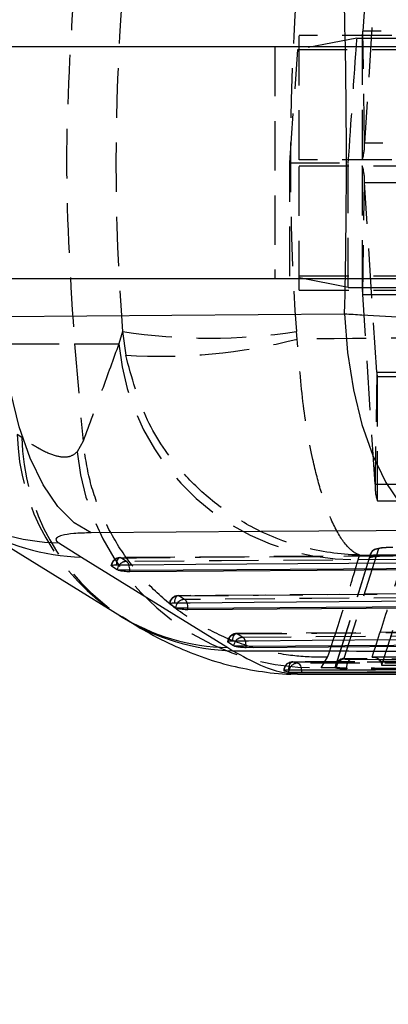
# Model space of a CAD drawing. Extents: x 35 to 509, y 18 to 386.
# Tile 4 of 21: x 198 to 210, y 46 to 79. Entities that reach past the tile are written whole.
import ezdxf

# ---------------------------------------------------------------- set-up
doc = ezdxf.new("R2010")
doc.units = 0
doc.header["$LTSCALE"] = 1.333333
doc.linetypes.add('HIDDEN', pattern=[1.905, 1.27, -0.635])
doc.layers.get('0').update_dxf_attribs({"linetype": 'CONTINUOUS'})
doc.styles.add('SLDTEXTSTYLE0', font='TXT', dxfattribs={"width": 0.75})
doc.dimstyles.new('SLDDIMSTYLE1', dxfattribs={"dimtxt": 4.666667, "dimasz": 4.402667, "dimexe": 0, "dimexo": 0.0625, "dimgap": 1.166667, "dimtad": 1, "dimdec": 0, "dimrnd": 1e-09, "dimzin": 12, "dimtxsty": 'SLDTEXTSTYLE0', "dimsah": 1, "dimcen": 0.09, "dimazin": 3, "dimtfac": 1, "dimtofl": 0, "dimtmove": 0, "dimatfit": 3, "dimtolj": 1, "dimtzin": 12})

# ---------------------------------------------------------------- blocks, each defined once
blk = doc.blocks.new('_D_4')
at = {"color": 179, "linetype": 'CONTINUOUS'}
for p, q in [((94.575, 69.298), (94.575, 17.826)), ((260.243, 48.267), (260.243, 17.826)), ((260.243, 19.159), (94.575, 19.159))]:
    blk.add_line(p, q, dxfattribs=at)
for points in [[(94.575, 19.159), (98.978, 18.482), (98.978, 19.836)], [(260.243, 19.159), (255.84, 19.836), (255.84, 18.482)]]:
    blk.add_solid(points, dxfattribs=at)
at = {"color": 179, "linetype": 'CONTINUOUS', "insert": (168, 25.175, -50.05), "char_height": 4.6667, "attachment_point": 1, "style": 'SLDTEXTSTYLE0'}
blk.add_mtext('166', dxfattribs=at)
blk = doc.blocks.new('_D_5')
at = {"color": 179, "linetype": 'CONTINUOUS'}
for p, q in [((94.575, 69.298), (94.575, 33.267)), ((212.243, 48.267), (212.243, 33.267)), ((212.243, 34.6), (94.575, 34.6))]:
    blk.add_line(p, q, dxfattribs=at)
for points in [[(94.575, 34.6), (98.978, 33.923), (98.978, 35.277)], [(212.243, 34.6), (207.84, 35.277), (207.84, 33.923)]]:
    blk.add_solid(points, dxfattribs=at)
at = {"color": 179, "linetype": 'CONTINUOUS', "insert": (144.743, 40.616, -50.05), "char_height": 4.6667, "attachment_point": 1, "style": 'SLDTEXTSTYLE0'}
blk.add_mtext('118', dxfattribs=at)

msp = doc.modelspace()

# ---------------------------------------------------------------- linework, layer by layer
at = {"color": 7, "linetype": 'HIDDEN'}
for p, q in [((210.005951, 85.588693), (209.587804, 79.102651)), ((210.062863, 81.757221), (209.644715, 75.271178)), ((225.455201, 79.102651), (209.587804, 79.102651)), ((209.644715, 75.271178), (209.587804, 79.102651)), ((209.383427, 78.861662), (207.36187, 78.470104)), ((207.41213, 74.704936), (207.41213, 78.954936)), ((223.279527, 78.954936), (207.41213, 78.954936)), ((209.383427, 78.861662), (225.454692, 78.861662)), ((209.567718, 78.954936), (209.567718, 74.704936)), ((211.98764, 78.568849), (113.034396, 78.568849)), ((215.877709, 78.570099), (191.495552, 78.570099)), ((206.577043, 78.568849), (206.577043, 70.631349)), ((207.094189, 74.600099), (207.36187, 78.470104)), ((225.512112, 75.271178), (209.644715, 75.271178)), ((207.094189, 74.600099), (209.088369, 74.600099)), ((223.279527, 74.704936), (207.41213, 74.704936)), ((207.41213, 70.245263), (207.41213, 74.495263)), ((207.41213, 74.495263), (223.279527, 74.495263)), ((209.567718, 74.495263), (209.567718, 70.245263)), ((209.587804, 70.097547), (209.644715, 73.92902)), ((209.644715, 73.92902), (225.512112, 73.92902)), ((210.062863, 67.442978), (209.644715, 73.92902)), ((209.085508, 70.338546), (207.095248, 70.729334)), ((212.031113, 70.631349), (113.034396, 70.631349)), ((215.877709, 70.630099), (191.516963, 70.630099)), ((207.41213, 70.245263), (223.279527, 70.245263)), ((209.085508, 70.338546), (225.752463, 70.338546)), ((209.587804, 70.097547), (225.455201, 70.097547)), ((210.005951, 63.611505), (209.587804, 70.097547)), ((201.376837, 68.830275), (201.247062, 68.409785)), ((201.376837, 68.830275), (201.484092, 68.026773)), ((207.346968, 68.576066), (207.317109, 68.830275)), ((197.516964, 68.409785), (199.733962, 68.409785)), ((199.733962, 68.409785), (201.247062, 68.409785)), ((199.733962, 68.409785), (200.024475, 65.087166)), ((210.062863, 67.442978), (210.005951, 63.611505)), ((210.062863, 67.442978), (225.93026, 67.442978)), ((210.082949, 67.295263), (225.950346, 67.295263)), ((210.082949, 63.045263), (210.082949, 67.295263)), ((197.930737, 65.205825), (197.777576, 65.314418)), ((200.024475, 65.087166), (199.824387, 64.719489)), ((200.025011, 65.081155), (200.024475, 65.087166)), ((210.005951, 63.611505), (225.873349, 63.611505)), ((210.082949, 63.045263), (225.950346, 63.045263)), ((210.118321, 61.405871), (208.938576, 57.65462)), ((215.856524, 61.208072), (201.288549, 61.102769)), ((201.50887, 60.971459), (201.313119, 61.099305)), ((208.644955, 57.351392), (209.817234, 61.102568)), ((208.644955, 57.342552), (209.817234, 61.101179)), ((209.424303, 61.029835), (209.469627, 61.19438)), ((218.950365, 59.923), (203.277417, 59.804329)), ((203.497747, 59.672855), (203.301992, 59.800647)), ((222.044241, 58.637251), (205.266319, 58.50632)), ((205.486656, 58.374659), (205.290898, 58.502419)), ((208.166667, 57.341353), (208.384125, 57.705595)), ((208.938576, 57.65462), (208.962491, 57.642893)), ((208.644868, 57.33957), (208.166667, 57.341353)), ((208.644692, 57.350545), (208.644692, 57.340913)), ((208.644868, 57.33957), (208.644955, 57.342552)), ((208.68683, 57.339665), (208.644955, 57.351392)), ((208.644955, 57.342552), (208.644955, 57.351392)), ((209.036948, 57.327895), (209.036948, 57.302766))]:
    msp.add_line(p, q, dxfattribs=at)
at = {"color": 7, "linetype": 'CONTINUOUS'}
for p, q in [((196.288767, 62.219227), (201.282631, 59.121542)), ((199.194193, 61.610107), (199.97432, 61.125565)), ((199.97432, 61.125565), (204.969954, 58.029779)), ((200.998593, 60.812424), (200.991995, 60.817621)), ((201.194355, 60.684564), (200.998593, 60.812424)), ((201.221904, 60.671756), (201.194355, 60.684564)), ((201.622942, 60.671756), (201.221904, 60.671756)), ((216.299662, 60.72842), (201.622942, 60.62197)), ((201.622942, 60.62197), (201.622942, 60.671756)), ((202.987558, 59.513654), (202.980866, 59.518942)), ((203.18332, 59.385853), (202.987558, 59.513654)), ((203.210615, 59.373146), (203.18332, 59.385853)), ((203.611917, 59.373146), (203.210615, 59.373146)), ((219.393611, 59.443063), (203.611917, 59.323393)), ((203.611917, 59.323393), (203.611917, 59.373146)), ((201.272094, 59.125795), (201.360131, 59.071691)), ((204.976525, 58.215354), (204.969772, 58.220704)), ((204.969954, 58.029779), (205.142678, 57.921177)), ((205.172288, 58.087586), (204.976525, 58.215354)), ((205.199411, 58.074944), (205.172288, 58.087586)), ((205.600891, 58.074944), (205.199411, 58.074944)), ((222.48756, 58.157087), (205.600891, 58.025214)), ((205.600891, 58.025214), (205.600891, 58.074944)), ((207.058626, 57.196659), (207.083792, 57.192853)), ((207.083792, 57.192853), (207.491079, 57.192853)), ((207.354497, 57.126586), (225.812838, 57.097765)), ((207.491079, 57.178258), (207.491079, 57.192853))]:
    msp.add_line(p, q, dxfattribs=at)
at = {"color": 8, "linetype": 'CONTINUOUS'}
for p, q in [((201.000624, 60.829599), (200.998593, 60.812424)), ((202.990317, 59.535597), (202.987558, 59.513654)), ((204.976525, 58.215354), (204.979277, 58.237283))]:
    msp.add_line(p, q, dxfattribs=at)
at = {"color": 7, "linetype": 'CONTINUOUS', "flags": 128}
for points in [[(197.254847, 69.343195), (203.059558, 69.391468), (208.963762, 69.440425)], [(200.302135, 61.95265), (199.717473, 62.29665), (199.16495, 62.848052), (198.659547, 63.5919), (198.214973, 64.508023), (197.843281, 65.571578), (197.554554, 66.753721), (197.35662, 68.022395), (197.254847, 69.343195)], [(208.963762, 69.440425), (209.064953, 68.116922), (209.262689, 66.84551), (209.551586, 65.660797), (209.923781, 64.595028), (210.369144, 63.677217), (210.875552, 62.932341), (211.42922, 62.38068), (212.015078, 62.037246)], [(212.015078, 62.037246), (206.108851, 61.994646), (200.302135, 61.95265)], [(201.156507, 60.858124), (201.700939, 60.862043), (203.878664, 60.87771), (212.589567, 60.940233), (215.724448, 60.962675)], [(201.622942, 60.671756), (208.931579, 60.724744), (216.299662, 60.777997)], [(203.145461, 59.55941), (203.689892, 59.563522), (205.867614, 59.579962), (214.578505, 59.645597), (218.818384, 59.677469)], [(203.611917, 59.373146), (211.473108, 59.432763), (219.393611, 59.492667)], [(205.134422, 58.261149), (205.678852, 58.26539), (207.856572, 58.282354), (216.567453, 58.350096), (221.912325, 58.391579)], [(205.600891, 58.074944), (214.014616, 58.140671), (222.48756, 58.206706)]]:
    msp.add_lwpolyline(points, dxfattribs=at)
at = {"color": 7, "linetype": 'HIDDEN', "flags": 128}
for points in [[(210.617331, 61.45358), (210.590983, 61.453375), (210.398433, 61.447679), (210.224051, 61.435103), (210.068, 61.409378), (209.990121, 61.379903), (209.909283, 61.321691), (209.855128, 61.25004), (209.839183, 61.216374), (209.833764, 61.201847), (209.832586, 61.198364), (209.832303, 61.197507), (209.832164, 61.197079), (209.832129, 61.196972), (209.832111, 61.196919), (209.832103, 61.196892), (209.8321, 61.196886), (209.832099, 61.196881), (209.832098, 61.196879)], [(201.313119, 61.099305), (201.286698, 61.104054), (201.26043, 61.097336), (201.235303, 61.079403), (201.212263, 61.050932), (201.19218, 61.012995), (201.17581, 60.96702), (201.163767, 60.91474), (201.156507, 60.858124)], [(201.313119, 61.099305), (201.857547, 61.103237), (204.03526, 61.118957), (212.74611, 61.181686), (215.88098, 61.204202)], [(216.185491, 61.077744), (215.641063, 61.073813), (213.46335, 61.058081), (204.752499, 60.995006), (201.50887, 60.971459)], [(209.817244, 61.101208), (209.81828, 61.102945), (209.819316, 61.104681)], [(203.301992, 59.800647), (203.84642, 59.804768), (206.024134, 59.821241), (214.734989, 59.887011), (218.974861, 59.918949)], [(203.301992, 59.800647), (203.275569, 59.805387), (203.249302, 59.79866), (203.224181, 59.780719), (203.201151, 59.75224), (203.181081, 59.714296), (203.164725, 59.668315), (203.152701, 59.61603), (203.145461, 59.55941)], [(219.279374, 59.792407), (218.734946, 59.788294), (216.557232, 59.771833), (207.846376, 59.705863), (203.497747, 59.672855)], [(205.290898, 58.502419), (205.835327, 58.506668), (208.013041, 58.523654), (216.723897, 58.591491), (222.068761, 58.633032)], [(205.134422, 58.261149), (205.141649, 58.317772), (205.153662, 58.37006), (205.170006, 58.416045), (205.190068, 58.453993), (205.213092, 58.482476), (205.238209, 58.500423), (205.264475, 58.507154), (205.290898, 58.502419)], [(222.373277, 58.506443), (221.828848, 58.502203), (219.651134, 58.48524), (210.940278, 58.417285), (205.486656, 58.374659)], [(207.05125, 57.25615), (207.055656, 57.314782), (207.065085, 57.370348), (207.079177, 57.420727), (207.097394, 57.463997), (207.11904, 57.498508), (207.143292, 57.52294), (207.169221, 57.536364), (207.19584, 57.538268)], [(207.361576, 57.496943), (207.387153, 57.488494), (207.411564, 57.469423), (207.433933, 57.440412), (207.453455, 57.402503), (207.469429, 57.357062), (207.481281, 57.305718), (207.487901, 57.257712)]]:
    msp.add_lwpolyline(points, dxfattribs=at)
at = {"color": 8, "linetype": 'CONTINUOUS', "flags": 128}
for points in [[(207.058626, 57.196659), (207.065726, 57.255854), (207.066087, 57.257483)], [(207.487901, 57.257712), (207.488586, 57.250318), (207.491079, 57.192853)]]:
    msp.add_lwpolyline(points, dxfattribs=at)
at = {"color": 7, "linetype": 'HIDDEN'}
for centre, radius, start, end in [((209.152374, 79.086637), 0.435725, 342.4066613, 2.1062273), ((207.975556, 75.209794), 1.670287, 342.4067102, 2.1061357), ((207.975556, 73.990405), 1.670287, 357.8938643, 17.5932898), ((209.152374, 70.113561), 0.435725, 357.8937727, 17.5933387), ((204.346973, 88.561549), 19.953568, 261.4395743, 278.5604257), ((209.344258, 69.161451), 8.13201, 185.303594, 270.5639816), ((202.674233, 86.887163), 18.897903, 266.389273, 284.315558), ((210.4983, 67.426965), 0.435732, 177.8939915, 197.5931682), ((205.300293, 65.483596), 7.524619, 181.2883007, 237.7234864), ((205.469959, 65.396038), 7.541621, 181.4452568, 236.9731345), ((207.948626, 65.500094), 8.161654, 185.4883262, 271.5308562), ((211.675115, 63.550122), 1.670292, 177.8938986, 197.5932597), ((201.29074, 60.799603), 0.3045, 90.4136795, 174.7703554), ((201.31078, 60.786127), 0.313188, 89.5720352, 172.0212136), ((201.503496, 60.666126), 0.30538, 88.9915957, 139.9931872), ((201.414289, 60.813766), 0.183882, 15.919802, 59.0456117), ((203.279714, 59.500938), 0.3045, 90.4335586, 174.7909676), ((203.299742, 59.487516), 0.313139, 89.5883562, 171.1675182), ((203.492469, 59.367519), 0.305382, 89.0096826, 140.0099017), ((203.403215, 59.515133), 0.183882, 15.9421722, 59.0633299), ((205.268689, 58.202706), 0.3045, 90.446998, 174.8045299), ((205.288717, 58.189287), 0.31314, 89.6008581, 171.1832962), ((205.481848, 58.068411), 0.306286, 89.1005028, 140.1066626), ((205.384791, 58.211265), 0.192547, 16.979254, 58.0591079), ((208.947972, 57.351749), 0.303017, 91.7769193, 180.0674246), ((208.991876, 57.339266), 0.305045, 95.5278398, 179.9249924), ((209.34015, 57.379807), 0.307614, 125.1939256, 189.7155861), ((207.187283, 57.234427), 0.3045, 90.0973875, 180), ((207.196319, 57.233109), 0.305159, 90.0900648, 178.8472351), ((207.361315, 57.195221), 0.301723, 89.9504441, 168.0910162)]:
    msp.add_arc(centre, radius, start, end, dxfattribs=at)
at = {"color": 8, "linetype": 'CONTINUOUS'}
for centre, radius, start, end in [((199.363001, 68.930609), 7.322448, 237.9645362, 268.6790153), ((200.13994, 68.44078), 7.31709, 238.2565916, 268.7030113), ((201.511991, 60.655082), 0.319001, 139.4546856, 174.6971634), ((201.04863, 60.675642), 0.574325, 359.6122988, 19.1667232), ((203.500954, 59.356484), 0.318989, 139.4709119, 174.7173194), ((203.037566, 59.376877), 0.574363, 359.6277941, 19.1866989), ((205.130456, 65.345635), 7.317617, 238.2709716, 268.7431916), ((205.315443, 65.277218), 7.358069, 237.4776277, 268.6545924), ((205.48992, 58.05829), 0.31898, 139.6418877, 174.7304287), ((205.026512, 58.078573), 0.57439, 359.6380746, 19.2024323)]:
    msp.add_arc(centre, radius, start, end, dxfattribs=at)
at = {"color": 7, "linetype": 'HIDDEN'}
for centre, major_axis, ratio, start_param, end_param in [((269.772568, 74.619893), (0, 71.253), 0.963084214, 1.489994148, 1.652140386), ((269.772568, 74.619893), (0, 71.253), 0.879438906, 1.489994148, 1.652140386), ((207.506345, 74.619893), (4.982741, 71.252915), 0.022114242, 4.713657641, 4.773501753), ((207.504961, 74.619893), (0, 71.253), 0.022222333, 4.652266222, 4.712111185)]:
    msp.add_ellipse(centre, major_axis=major_axis, ratio=ratio, start_param=start_param, end_param=end_param, dxfattribs=at)
at = {"color": 7, "linetype": 'CONTINUOUS'}
msp.add_ellipse((185.526171, 74.619893), major_axis=(0, 71.253), ratio=0.329807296, start_param=4.639633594, end_param=4.786337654, dxfattribs=at)
at = {"color": 7, "linetype": 'HIDDEN'}
for points, knots in [([(199.733962, 80.830001), (199.598476, 78.759965), (199.327503, 74.619893), (199.598476, 70.479821), (199.733962, 68.409785)], [0, 0, 0, 0, 0.4999999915, 1, 1, 1, 1]), ([(207.36187, 78.470104), (207.919531, 78.469638), (209.034854, 78.468706), (210.757194, 78.468878), (212.453633, 78.470242), (214.085029, 78.472824), (215.599191, 78.476567), (216.960059, 78.481328), (218.118703, 78.487014), (218.831527, 78.491854), (219.15181, 78.494724), (219.219502, 78.49533)], [0, 0, 0, 0, 0.1209436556, 0.2418872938, 0.3628306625, 0.48377387, 0.6047231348, 0.7256718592, 0.8466282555, 0.9675846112, 1, 1, 1, 1]), ([(207.095248, 70.729334), (207.095115, 71.2594), (207.094789, 72.549671), (207.094411, 73.839912), (207.094189, 74.600099)], [0, 0, 0, 0, 0.4108184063, 1, 1, 1, 1]), ([(219.263334, 70.704462), (218.992007, 70.706691), (218.449352, 70.711151), (217.332114, 70.717021), (216.024408, 70.722047), (214.546887, 70.726079), (212.942022, 70.728971), (211.257557, 70.730688), (209.54097, 70.731115), (208.144398, 70.730495), (207.34561, 70.729611), (207.095248, 70.729334)], [0, 0, 0, 0, 0.118259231, 0.236518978, 0.354778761, 0.473038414, 0.591290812, 0.709543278, 0.827782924, 0.94602248, 1, 1, 1, 1]), ([(227.483533, 68.719831), (224.129807, 68.699299), (217.417589, 68.658205), (210.705431, 68.603459), (207.346968, 68.576066)], [0, 0, 0, 0, 0.499644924, 1, 1, 1, 1]), ([(201.247062, 68.409785), (201.05538, 67.879356), (200.649315, 66.755679), (200.240726, 65.659752), (200.025011, 65.081155)], [0, 0, 0, 0, 0.4720472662, 1, 1, 1, 1]), ([(209.469627, 61.19438), (209.468099, 61.194902), (209.298267, 61.252852), (208.965951, 61.524081), (208.528603, 62.299002), (208.165631, 63.297045), (207.833642, 64.571814), (207.519494, 66.322974), (207.406134, 67.803393), (207.346968, 68.576066)], [0, 0, 0, 0, 0.001605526, 0.178408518, 0.346059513, 0.47915398, 0.612217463, 0.797605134, 1, 1, 1, 1]), ([(209.469627, 61.19438), (209.463734, 61.194495), (208.80891, 61.207186), (207.532476, 61.390197), (205.864652, 62.049969), (204.491122, 62.95332), (203.24571, 64.142396), (202.083686, 65.813945), (201.68972, 67.267896), (201.484092, 68.026773)], [0, 0, 0, 0, 0.00160543, 0.178402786, 0.346054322, 0.479146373, 0.61220756, 0.797595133, 1, 1, 1, 1]), ([(199.824387, 64.719489), (199.740454, 64.651547), (199.572595, 64.515666), (199.156485, 64.543235), (198.624656, 64.74208), (198.162042, 65.051244), (197.930737, 65.205825)], [0, 0, 0, 0, 0.246009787, 0.49200069, 0.746002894, 1, 1, 1, 1]), ([(208.384125, 57.705595), (208.316802, 57.704013), (207.871088, 57.693544), (206.967648, 57.752449), (205.701779, 58.032398), (204.426951, 58.546669), (203.258719, 59.270339), (202.225653, 60.175472), (201.361823, 61.243173), (200.690078, 62.437738), (200.21645, 63.727998), (200.088824, 64.630102), (200.025011, 65.081155)], [0, 0, 0, 0, 0.016456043, 0.108947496, 0.220330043, 0.331712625, 0.443094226, 0.554475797, 0.665856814, 0.777237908, 0.888618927, 1, 1, 1, 1]), ([(209.469627, 61.19438), (212.060724, 61.210861), (217.26863, 61.243985), (222.476803, 61.270747), (225.093745, 61.284194)], [0, 0, 0, 0, 0.497531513, 1, 1, 1, 1]), ([(210.118314, 61.405845), (210.078697, 61.401007), (209.999462, 61.391333), (209.89996, 61.321085), (209.830536, 61.221184), (209.821674, 61.142124), (209.817243, 61.102594)], [0, 0, 0, 0, 0.2499999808, 0.4999993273, 0.7500018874, 1, 1, 1, 1]), ([(209.907395, 57.704989), (210.100343, 58.306959), (210.483994, 59.503892), (210.865941, 60.725368), (211.055797, 61.332532)], [0, 0, 0, 0, 0.502926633, 1, 1, 1, 1]), ([(210.616455, 61.452458), (210.578852, 61.451941), (210.486868, 61.450676), (210.347848, 61.444277), (210.222827, 61.433497), (210.137966, 61.420071), (210.124773, 61.410534), (210.118323, 61.405871)], [0, 0, 0, 0, 0.1483078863, 0.3627935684, 0.5777592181, 0.7935326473, 1, 1, 1, 1]), ([(208.384125, 57.705595), (208.577246, 58.282794), (208.943397, 59.377147), (209.269974, 60.499466), (209.424303, 61.029835)], [0, 0, 0, 0, 0.527434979, 1, 1, 1, 1]), ([(209.819316, 61.104681), (209.834915, 61.112605), (209.866111, 61.128452), (210.020278, 61.149947), (210.233938, 61.166442), (210.450365, 61.174972), (210.584484, 61.176553), (210.630205, 61.177092)], [0, 0, 0, 0, 0.221582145, 0.44315627, 0.664556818, 0.885648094, 1, 1, 1, 1]), ([(211.363634, 61.033094), (211.360459, 61.022806), (211.335491, 60.941898), (211.223303, 60.579126), (210.849204, 59.378327), (210.494352, 58.265947), (210.227473, 57.429342)], [0, 0, 0, 0, 0.0084305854, 0.0662999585, 0.297777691, 1, 1, 1, 1]), ([(224.55301, 57.578527), (223.770331, 57.57626), (217.981602, 57.559493), (212.192838, 57.549078), (207.186759, 57.540071)], [0, 0, 0, 0, 0.135207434, 1, 1, 1, 1]), ([(207.19584, 57.538268), (210.111087, 57.543649), (215.035294, 57.552739), (220.824865, 57.56698), (223.699204, 57.574844), (224.564601, 57.577212)], [0, 0, 0, 0, 0.503530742, 0.850524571, 1, 1, 1, 1]), ([(224.976074, 57.588775), (222.988937, 57.595), (217.649627, 57.611726), (212.312987, 57.630872), (208.962491, 57.642893)], [0, 0, 0, 0, 0.372171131, 1, 1, 1, 1]), ([(208.962491, 57.642893), (208.966853, 57.64212), (208.987848, 57.6384), (209.046961, 57.633182), (209.124207, 57.631855), (209.162858, 57.631191)], [0, 0, 0, 0, 0.115865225, 0.557604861, 1, 1, 1, 1]), ([(209.162858, 57.631191), (211.700756, 57.614794), (216.776554, 57.581998), (221.852307, 57.553699), (224.390184, 57.539549)], [0, 0, 0, 0, 0.499999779, 1, 1, 1, 1]), ([(209.907395, 57.704989), (209.908451, 57.705076), (209.915456, 57.705649), (209.958214, 57.707631), (210.031089, 57.69657), (210.116523, 57.65136), (210.178435, 57.586882), (210.21778, 57.511135), (210.224383, 57.455411), (210.227473, 57.429342)], [0, 0, 0, 0, 0.007094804, 0.047096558, 0.287223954, 0.494899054, 0.67626279, 0.848547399, 1, 1, 1, 1]), ([(224.00803, 57.611744), (221.612159, 57.626865), (216.911975, 57.656531), (212.211736, 57.689048), (209.907395, 57.704989)], [0, 0, 0, 0, 0.509739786, 1, 1, 1, 1]), ([(207.361576, 57.496943), (207.338034, 57.502264), (207.282773, 57.514752), (207.227541, 57.529692), (207.19584, 57.538268)], [0, 0, 0, 0, 0.426014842, 1, 1, 1, 1]), ([(224.728743, 57.523115), (221.812354, 57.517556), (216.88629, 57.508165), (211.097227, 57.500648), (208.224556, 57.497799), (207.361576, 57.496943)], [0, 0, 0, 0, 0.503778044, 0.850929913, 1, 1, 1, 1]), ([(209.036948, 57.302766), (208.96916, 57.303868), (208.833588, 57.306073), (208.698942, 57.317664), (208.650109, 57.330081), (208.64568, 57.3381), (208.644868, 57.33957)], [0, 0, 0, 0, 0.309935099, 0.619857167, 0.930289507, 1, 1, 1, 1]), ([(209.036948, 57.327895), (208.969328, 57.328563), (208.834136, 57.329899), (208.730987, 57.335149), (208.694429, 57.338888), (208.68683, 57.339665)], [0, 0, 0, 0, 0.442185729, 0.884050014, 1, 1, 1, 1]), ([(224.262395, 57.235862), (221.724829, 57.250072), (216.649696, 57.278492), (211.574531, 57.311427), (209.036948, 57.327895)], [0, 0, 0, 0, 0.499999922, 1, 1, 1, 1]), ([(224.262395, 57.215227), (221.724829, 57.228691), (216.649697, 57.255617), (211.574531, 57.28705), (209.036948, 57.302766)], [0, 0, 0, 0, 0.499999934, 1, 1, 1, 1]), ([(210.227473, 57.429342), (210.32294, 57.428659), (211.144388, 57.42278), (214.869728, 57.396434), (219.268532, 57.366756), (222.941323, 57.343227), (223.710233, 57.338302)], [0, 0, 0, 0, 0.021241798, 0.182775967, 0.828911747, 1, 1, 1, 1])]:
    msp.add_open_spline(points, degree=3, knots=knots, dxfattribs=at)
at = {"color": 7, "linetype": 'CONTINUOUS'}
for points, knots in [([(208.963762, 69.440425), (209.160056, 69.428664), (209.872055, 69.386002), (211.174107, 69.315315), (212.863778, 69.232826), (214.564132, 69.158644), (216.30074, 69.091374), (217.98309, 69.035915), (219.549825, 68.9956), (220.905133, 68.973498), (222.068243, 68.969399), (222.634156, 68.984565), (222.917113, 68.992148)], [0, 0, 0, 0, 0.039752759, 0.144191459, 0.248629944, 0.351138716, 0.453647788, 0.56970882, 0.676652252, 0.783596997, 0.891798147, 1, 1, 1, 1]), ([(200.302135, 61.95265), (200.093842, 61.947395), (199.884583, 61.942116), (199.547267, 61.91052), (199.309436, 61.871816), (199.099376, 61.783293), (199.077122, 61.694951), (199.167376, 61.629542), (199.194193, 61.610107)], [0, 0, 0, 0, 0.235155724, 0.236246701, 0.472333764, 0.635244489, 0.891622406, 1, 1, 1, 1]), ([(200.991741, 60.826814), (200.990991, 60.829318), (200.988548, 60.837467), (201.021151, 60.84796), (201.079437, 60.856297), (201.132685, 60.857559), (201.156507, 60.858124)], [0, 0, 0, 0, 0.136312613, 0.443748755, 0.751150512, 1, 1, 1, 1]), ([(201.622942, 60.62197), (201.591242, 60.62234), (201.527851, 60.623079), (201.42421, 60.63168), (201.328729, 60.644794), (201.260603, 60.659065), (201.232064, 60.668424), (201.221904, 60.671756)], [0, 0, 0, 0, 0.217810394, 0.435567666, 0.654697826, 0.877066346, 1, 1, 1, 1]), ([(202.980716, 59.528038), (202.979978, 59.530571), (202.977597, 59.538747), (203.010375, 59.54926), (203.068692, 59.557571), (203.121795, 59.558843), (203.145461, 59.55941)], [0, 0, 0, 0, 0.137988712, 0.445422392, 0.752846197, 1, 1, 1, 1]), ([(203.611917, 59.323393), (203.580218, 59.323753), (203.516827, 59.324472), (203.41318, 59.33304), (203.317714, 59.346121), (203.249434, 59.360402), (203.220853, 59.369785), (203.210615, 59.373146)], [0, 0, 0, 0, 0.2175630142, 0.4350748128, 0.6539588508, 0.8760446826, 1, 1, 1, 1]), ([(201.365596, 59.088076), (201.597593, 58.937266), (202.130659, 58.590744), (203.018131, 58.137097), (204.020123, 57.718078), (205.051443, 57.396493), (206.132898, 57.200888), (206.903308, 57.107285), (207.320408, 57.129975), (207.346165, 57.131377)], [0, 0, 0, 0, 0.155185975, 0.356575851, 0.530405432, 0.693508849, 0.844310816, 0.990385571, 1, 1, 1, 1]), ([(204.969689, 58.229736), (204.968961, 58.232288), (204.966621, 58.240481), (204.999516, 58.251007), (205.057863, 58.259304), (205.110862, 58.260581), (205.134422, 58.261149)], [0, 0, 0, 0, 0.139118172, 0.446530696, 0.753954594, 1, 1, 1, 1]), ([(205.142678, 57.921177), (207.959292, 57.915629), (214.154597, 57.903426), (220.347146, 57.8925), (223.724334, 57.886541)], [0, 0, 0, 0, 0.454636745, 1, 1, 1, 1]), ([(205.600891, 58.025214), (205.569192, 58.025566), (205.505802, 58.02627), (205.402155, 58.034817), (205.306697, 58.047877), (205.238304, 58.062165), (205.209701, 58.071563), (205.199411, 58.074944)], [0, 0, 0, 0, 0.217391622, 0.434733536, 0.653443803, 0.875327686, 1, 1, 1, 1]), ([(207.05125, 57.25615), (207.023569, 57.255876), (206.96659, 57.255312), (206.909856, 57.251546), (206.881551, 57.247432), (206.88572, 57.24451), (206.88676, 57.243782)], [0, 0, 0, 0, 0.288338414, 0.5935191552, 0.8986817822, 1, 1, 1, 1]), ([(206.891222, 57.239248), (206.937301, 57.22672), (206.993089, 57.211551), (207.048911, 57.198866), (207.058626, 57.196659)], [0, 0, 0, 0, 0.825967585, 1, 1, 1, 1]), ([(224.418015, 57.30141), (224.239721, 57.30085), (223.335375, 57.298006), (219.526863, 57.286404), (213.916225, 57.27097), (209.031639, 57.260425), (207.05125, 57.25615)], [0, 0, 0, 0, 0.03079906, 0.156219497, 0.65790071, 1, 1, 1, 1]), ([(207.491079, 57.192853), (210.47773, 57.19616), (216.266072, 57.202568), (222.054395, 57.213884), (224.856077, 57.219361)], [0, 0, 0, 0, 0.515976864, 1, 1, 1, 1]), ([(207.083792, 57.192853), (207.102427, 57.191099), (207.139695, 57.18759), (207.228178, 57.183195), (207.328459, 57.180015), (207.420206, 57.178435), (207.471379, 57.178307), (207.491079, 57.178258)], [0, 0, 0, 0, 0.216351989, 0.43268969, 0.648890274, 0.864836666, 1, 1, 1, 1]), ([(207.491079, 57.178258), (208.984406, 57.179363), (211.971063, 57.181573), (217.759388, 57.187937), (222.054394, 57.194982), (224.856077, 57.199577)], [0, 0, 0, 0, 0.257988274, 0.515977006, 1, 1, 1, 1])]:
    msp.add_open_spline(points, degree=3, knots=knots, dxfattribs=at)
at = {"color": 8, "linetype": 'CONTINUOUS'}
msp.add_open_spline([(205.142678, 57.921177), (205.467335, 57.743994), (206.116653, 57.389625), (206.851135, 57.148892), (207.21296, 57.152188), (207.354635, 57.153479)], degree=3, knots=[0, 0, 0, 0, 0.378277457, 0.75656137, 1, 1, 1, 1], dxfattribs=at)

# ---------------------------------------------------------------- dimensions: what is measured, and where the dimension line sits
at = {"color": 179, "linetype": 'CONTINUOUS'}
for base, p1, picture, middle in [((94.57538, 19.158883), (260.242878, 49.600099), '_D_4', (175.068161, 19.158883)), ((94.57538, 34.600099), (212.242878, 49.600099), '_D_5', (151.811061, 34.600099))]:
    dim = msp.add_linear_dim(base=base, p1=p1, p2=(94.57538, 70.631349), angle=0, dimstyle='SLDDIMSTYLE1', dxfattribs=at)
    dim.commit()
    dim.dimension.update_dxf_attribs({"geometry": picture, "text_midpoint": middle, "dimtype": 160})

doc.saveas('drawing.dxf')
